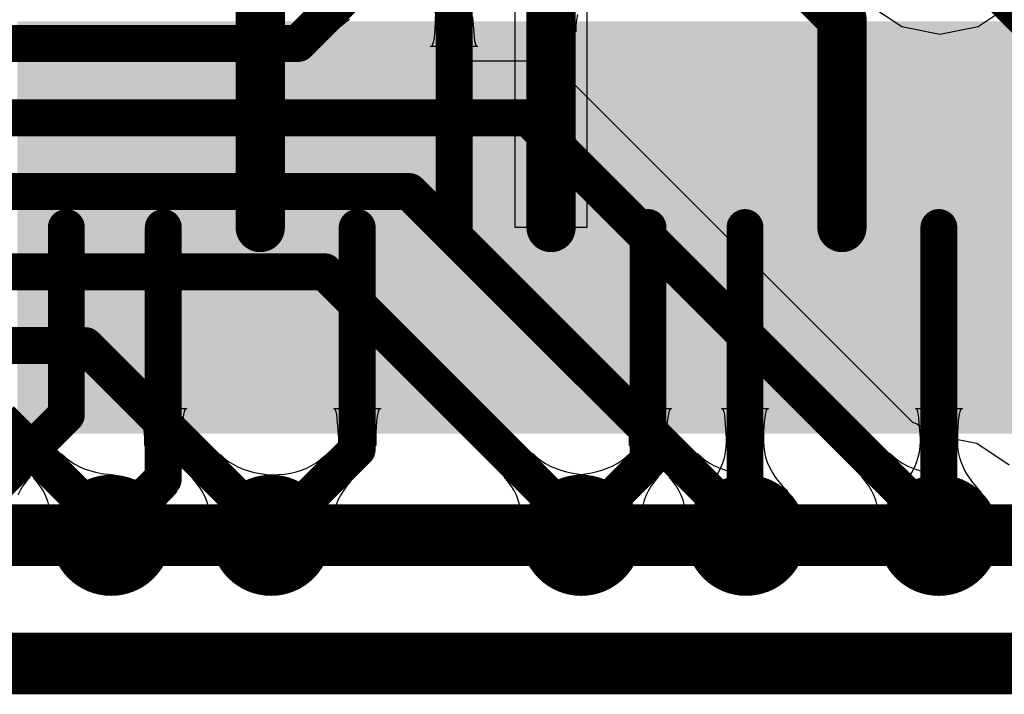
# Model space of a CAD drawing. Header units: millimetres. Extents: x 6.03 to 8.53, y 10.22 to 11.81.
# Tile 8 of 58: x 7.14 to 7.3, y 10.22 to 10.33. Entities that reach past the tile are written whole.
import ezdxf

# ---------------------------------------------------------------- set-up
doc = ezdxf.new("R2010")
doc.units = ezdxf.units.MM
doc.header["$MEASUREMENT"] = 0
for name, color, linetype in [('BottomLayer', 5, 'Continuous'), ('BottomOverlay', 54, 'Continuous'), ('BottomPaste', 16, 'Continuous'), ('BottomSolder', 6, 'Continuous'), ('KeepOutLayer', 6, 'Continuous'), ('MultiLayer', 9, 'Continuous'), ('TopLayer', 1, 'Continuous')]:
    doc.layers.add(name, color=color, linetype=linetype)

# ---------------------------------------------------------------- blocks, each defined once
blk = doc.blocks.new('CM4_2_B_4')
at = {"layer": 'BottomLayer'}
for points in [[(0.05118, 0.68701), (0.05906, 0.68701), (0.05118, 0.74606), (0.05906, 0.74606)], [(0.06693, 0.68701), (0.0748, 0.68701), (0.06693, 0.74606), (0.0748, 0.74606)], [(0.08268, 0.68701), (0.09055, 0.68701), (0.08268, 0.74606), (0.09055, 0.74606)], [(0.09843, 0.68701), (0.1063, 0.68701), (0.09843, 0.74606), (0.1063, 0.74606)], [(0.11417, 0.68701), (0.12205, 0.68701), (0.11417, 0.74606), (0.12205, 0.74606)], [(0.12992, 0.68701), (0.1378, 0.68701), (0.12992, 0.74606), (0.1378, 0.74606)], [(0.14567, 0.68701), (0.15354, 0.68701), (0.14567, 0.74606), (0.15354, 0.74606)], [(0.16142, 0.68701), (0.16929, 0.68701), (0.16142, 0.74606), (0.16929, 0.74606)], [(0.17717, 0.68701), (0.18504, 0.68701), (0.17717, 0.74606), (0.18504, 0.74606)], [(0.19291, 0.68701), (0.20079, 0.68701), (0.19291, 0.74606), (0.20079, 0.74606)]]:
    blk.add_solid(points, dxfattribs=at)
at = {"layer": 'BottomOverlay', "const_width": 0.01}
for points in [[(0.86614, 0.7874), (-1.06375, 0.7874)], [(0.44117, 0.76654), (-0.44083, 0.76654)]]:
    blk.add_lwpolyline(points, dxfattribs=at)
at = {"layer": 'BottomPaste'}
for points in [[(0.05118, 0.68701), (0.05906, 0.68701), (0.05118, 0.74606), (0.05906, 0.74606)], [(0.06693, 0.68701), (0.0748, 0.68701), (0.06693, 0.74606), (0.0748, 0.74606)], [(0.08268, 0.68701), (0.09055, 0.68701), (0.08268, 0.74606), (0.09055, 0.74606)], [(0.09843, 0.68701), (0.1063, 0.68701), (0.09843, 0.74606), (0.1063, 0.74606)], [(0.11417, 0.68701), (0.12205, 0.68701), (0.11417, 0.74606), (0.12205, 0.74606)], [(0.12992, 0.68701), (0.1378, 0.68701), (0.12992, 0.74606), (0.1378, 0.74606)], [(0.14567, 0.68701), (0.15354, 0.68701), (0.14567, 0.74606), (0.15354, 0.74606)], [(0.16142, 0.68701), (0.16929, 0.68701), (0.16142, 0.74606), (0.16929, 0.74606)], [(0.17717, 0.68701), (0.18504, 0.68701), (0.17717, 0.74606), (0.18504, 0.74606)], [(0.19291, 0.68701), (0.20079, 0.68701), (0.19291, 0.74606), (0.20079, 0.74606)]]:
    blk.add_solid(points, dxfattribs=at)
at = {"layer": 'BottomSolder'}
for points in [[(0.03143, 0.68301), (0.04731, 0.68301), (0.03143, 0.75006), (0.04731, 0.75006)], [(0.04718, 0.68301), (0.06306, 0.68301), (0.04718, 0.75006), (0.06306, 0.75006)], [(0.06293, 0.68301), (0.0788, 0.68301), (0.06293, 0.75006), (0.0788, 0.75006)], [(0.07868, 0.68301), (0.09455, 0.68301), (0.07868, 0.75006), (0.09455, 0.75006)], [(0.09443, 0.68301), (0.1103, 0.68301), (0.09443, 0.75006), (0.1103, 0.75006)], [(0.11017, 0.68301), (0.12605, 0.68301), (0.11017, 0.75006), (0.12605, 0.75006)], [(0.12592, 0.68301), (0.1418, 0.68301), (0.12592, 0.75006), (0.1418, 0.75006)], [(0.14167, 0.68301), (0.15754, 0.68301), (0.14167, 0.75006), (0.15754, 0.75006)], [(0.15742, 0.68301), (0.17329, 0.68301), (0.15742, 0.75006), (0.17329, 0.75006)], [(0.17317, 0.68301), (0.18904, 0.68301), (0.17317, 0.75006), (0.18904, 0.75006)], [(0.18891, 0.68301), (0.20479, 0.68301), (0.18891, 0.75006), (0.20479, 0.75006)]]:
    blk.add_solid(points, dxfattribs=at)

msp = doc.modelspace()

# ---------------------------------------------------------------- linework, layer by layer
at = {"layer": 'BottomLayer'}
for p, q in [((7.20348, 10.33409), (7.20352, 10.33625)), ((7.21645, 10.30084), (7.21645, 10.33637)), ((7.22626, 10.33268), (7.21826, 10.33695)), ((7.22807, 10.33637), (7.22807, 10.30084)), ((7.20338, 10.33241), (7.20348, 10.33409)), ((7.20952, 10.33511), (7.20981, 10.33121)), ((7.2264, 10.33462), (7.2263, 10.33369)), ((7.22657, 10.33547), (7.2264, 10.33462)), ((7.20331, 10.33175), (7.20338, 10.33241)), ((7.2263, 10.33369), (7.22626, 10.33268)), ((7.20299, 10.33049), (7.20311, 10.33079)), ((7.20311, 10.33079), (7.20322, 10.33121)), ((7.20322, 10.33121), (7.20331, 10.33175)), ((7.20981, 10.33121), (7.20992, 10.33079)), ((7.20992, 10.33079), (7.21004, 10.33049)), ((7.2027, 10.33025), (7.20285, 10.33031)), ((7.21033, 10.33025), (7.2027, 10.33025)), ((7.20285, 10.33031), (7.20299, 10.33049)), ((7.21004, 10.33049), (7.21018, 10.33031)), ((7.21018, 10.33031), (7.21033, 10.33025)), ((7.22807, 10.30084), (7.21645, 10.30084)), ((7.15561, 10.27137), (7.15545, 10.27143)), ((7.15545, 10.27143), (7.16309, 10.27143)), ((7.15575, 10.27119), (7.15561, 10.27137)), ((7.15587, 10.27089), (7.15575, 10.27119)), ((7.15598, 10.27047), (7.15587, 10.27089)), ((7.15626, 10.26657), (7.15598, 10.27047)), ((7.16257, 10.27047), (7.16248, 10.26993)), ((7.16267, 10.27089), (7.16257, 10.27047)), ((7.16279, 10.27119), (7.16267, 10.27089)), ((7.16293, 10.27137), (7.16279, 10.27119)), ((7.16309, 10.27143), (7.16293, 10.27137)), ((7.18711, 10.27137), (7.18695, 10.27143)), ((7.18695, 10.27143), (7.19458, 10.27143)), ((7.18724, 10.27119), (7.18711, 10.27137)), ((7.18737, 10.27089), (7.18724, 10.27119)), ((7.18747, 10.27047), (7.18737, 10.27089)), ((7.18776, 10.26657), (7.18747, 10.27047)), ((7.19406, 10.27047), (7.19397, 10.26993)), ((7.19417, 10.27089), (7.19406, 10.27047)), ((7.19429, 10.27119), (7.19417, 10.27089)), ((7.19443, 10.27137), (7.19429, 10.27119)), ((7.19458, 10.27143), (7.19443, 10.27137)), ((7.23435, 10.27137), (7.23419, 10.27143)), ((7.23419, 10.27143), (7.24183, 10.27143)), ((7.23449, 10.27119), (7.23435, 10.27137)), ((7.23461, 10.27089), (7.23449, 10.27119)), ((7.23472, 10.27047), (7.23461, 10.27089)), ((7.235, 10.26657), (7.23472, 10.27047)), ((7.24131, 10.27047), (7.24122, 10.26993)), ((7.24141, 10.27089), (7.24131, 10.27047)), ((7.24153, 10.27119), (7.24141, 10.27089)), ((7.24167, 10.27137), (7.24153, 10.27119)), ((7.24183, 10.27143), (7.24167, 10.27137)), ((7.2501, 10.27137), (7.24994, 10.27143)), ((7.24994, 10.27143), (7.25758, 10.27143)), ((7.25024, 10.27119), (7.2501, 10.27137)), ((7.25036, 10.27089), (7.25024, 10.27119)), ((7.25047, 10.27047), (7.25036, 10.27089)), ((7.25075, 10.26657), (7.25047, 10.27047)), ((7.25705, 10.27047), (7.25696, 10.26993)), ((7.25716, 10.27089), (7.25705, 10.27047)), ((7.25728, 10.27119), (7.25716, 10.27089)), ((7.25742, 10.27137), (7.25728, 10.27119)), ((7.25758, 10.27143), (7.25742, 10.27137)), ((7.28159, 10.27137), (7.28144, 10.27143)), ((7.28144, 10.27143), (7.28907, 10.27143)), ((7.28173, 10.27119), (7.28159, 10.27137)), ((7.28185, 10.27089), (7.28173, 10.27119)), ((7.28196, 10.27047), (7.28185, 10.27089)), ((7.28225, 10.26657), (7.28196, 10.27047)), ((7.28855, 10.27047), (7.28846, 10.26993)), ((7.28866, 10.27089), (7.28855, 10.27047)), ((7.28878, 10.27119), (7.28866, 10.27089)), ((7.28892, 10.27137), (7.28878, 10.27119)), ((7.28907, 10.27143), (7.28892, 10.27137)), ((7.1624, 10.26927), (7.1623, 10.26759)), ((7.16248, 10.26993), (7.1624, 10.26927)), ((7.1939, 10.26927), (7.1938, 10.26759)), ((7.19397, 10.26993), (7.1939, 10.26927)), ((7.24114, 10.26927), (7.24104, 10.26759)), ((7.24122, 10.26993), (7.24114, 10.26927)), ((7.25689, 10.26927), (7.25679, 10.26759)), ((7.25696, 10.26993), (7.25689, 10.26927)), ((7.28839, 10.26927), (7.28829, 10.26759)), ((7.28846, 10.26993), (7.28839, 10.26927)), ((7.1623, 10.26759), (7.16227, 10.26543)), ((7.1938, 10.26759), (7.19377, 10.26543)), ((7.24104, 10.26759), (7.24101, 10.26543)), ((7.25679, 10.26759), (7.25676, 10.26543)), ((7.28829, 10.26759), (7.28826, 10.26543)), ((7.15627, 10.26543), (7.15626, 10.26657)), ((7.16227, 10.26543), (7.15627, 10.26543)), ((7.18777, 10.26543), (7.18776, 10.26657)), ((7.19377, 10.26543), (7.18777, 10.26543)), ((7.23501, 10.26543), (7.235, 10.26657)), ((7.24101, 10.26543), (7.23501, 10.26543)), ((7.25061, 10.26428), (7.25072, 10.26515)), ((7.25072, 10.26515), (7.25076, 10.26603)), ((7.25076, 10.26543), (7.25075, 10.26657)), ((7.25076, 10.26603), (7.25676, 10.26614)), ((7.25676, 10.26543), (7.25076, 10.26543)), ((7.25676, 10.26614), (7.2568, 10.26526)), ((7.2568, 10.26526), (7.25692, 10.26439)), ((7.2821, 10.26434), (7.28222, 10.26521)), ((7.28222, 10.26521), (7.28226, 10.26609)), ((7.28226, 10.26543), (7.28225, 10.26657)), ((7.28226, 10.26609), (7.28826, 10.26608)), ((7.28826, 10.26543), (7.28226, 10.26543)), ((7.28826, 10.26608), (7.28829, 10.2652)), ((7.28829, 10.2652), (7.28841, 10.26433)), ((7.13298, 10.26409), (7.13759, 10.26022)), ((7.1848, 10.26314), (7.18545, 10.26373)), ((7.18545, 10.26373), (7.1897, 10.25949)), ((7.23442, 10.26351), (7.23505, 10.2641)), ((7.23505, 10.2641), (7.23967, 10.26023)), ((7.25041, 10.26343), (7.25061, 10.26428)), ((7.25692, 10.26439), (7.25711, 10.26353)), ((7.2819, 10.26349), (7.2821, 10.26434)), ((7.28841, 10.26433), (7.2886, 10.26348)), ((7.15541, 10.26036), (7.15715, 10.26208)), ((7.15715, 10.26208), (7.16139, 10.25783)), ((7.18257, 10.26173), (7.18336, 10.26214)), ((7.18336, 10.26214), (7.18411, 10.26261)), ((7.18411, 10.26261), (7.1848, 10.26314)), ((7.23137, 10.2617), (7.2322, 10.26207)), ((7.2322, 10.26207), (7.23299, 10.2625)), ((7.23299, 10.2625), (7.23373, 10.26298)), ((7.23373, 10.26298), (7.23442, 10.26351)), ((7.2498, 10.26174), (7.25015, 10.26258)), ((7.25015, 10.26258), (7.25041, 10.26343)), ((7.25711, 10.26353), (7.25739, 10.26269)), ((7.25739, 10.26269), (7.25774, 10.26187)), ((7.28128, 10.26181), (7.28163, 10.26264)), ((7.28163, 10.26264), (7.2819, 10.26349)), ((7.2886, 10.26348), (7.28888, 10.26263)), ((7.28888, 10.26263), (7.28923, 10.2618)), ((7.15491, 10.25988), (7.15541, 10.26036)), ((7.17687, 10.26065), (7.17794, 10.26067)), ((7.18661, 10.25091), (7.17687, 10.26065)), ((7.17794, 10.26067), (7.17896, 10.26076)), ((7.17896, 10.26076), (7.17993, 10.26091)), ((7.17993, 10.26091), (7.18086, 10.26112)), ((7.18086, 10.26112), (7.18174, 10.26139)), ((7.18174, 10.26139), (7.18257, 10.26173)), ((7.22644, 10.26062), (7.22753, 10.26073)), ((7.23696, 10.25173), (7.22644, 10.26062)), ((7.22753, 10.26073), (7.22856, 10.26089)), ((7.22856, 10.26089), (7.22955, 10.26111)), ((7.22955, 10.26111), (7.23048, 10.26138)), ((7.23048, 10.26138), (7.23137, 10.2617)), ((7.24888, 10.2601), (7.24938, 10.26091)), ((7.24938, 10.26091), (7.2498, 10.26174)), ((7.25774, 10.26187), (7.25818, 10.26106)), ((7.25818, 10.26106), (7.25869, 10.26026)), ((7.28035, 10.26019), (7.28085, 10.261)), ((7.28085, 10.261), (7.28128, 10.26181)), ((7.28923, 10.2618), (7.28965, 10.26098)), ((7.28965, 10.26098), (7.29016, 10.26017)), ((7.13646, 10.25886), (7.136, 10.25811)), ((7.13699, 10.25956), (7.13646, 10.25886)), ((7.13759, 10.26022), (7.13699, 10.25956)), ((7.1548, 10.2598), (7.15483, 10.25981)), ((7.15935, 10.25566), (7.1548, 10.2598)), ((7.15483, 10.25981), (7.15491, 10.25988)), ((7.1891, 10.25884), (7.18857, 10.25814)), ((7.1897, 10.25949), (7.1891, 10.25884)), ((7.23854, 10.25887), (7.23808, 10.25812)), ((7.23907, 10.25957), (7.23854, 10.25887)), ((7.23967, 10.26023), (7.23907, 10.25957)), ((7.24765, 10.2585), (7.2483, 10.25929)), ((7.2483, 10.25929), (7.24888, 10.2601)), ((7.25869, 10.26026), (7.25928, 10.25948)), ((7.25928, 10.25948), (7.25995, 10.25871)), ((7.2791, 10.25862), (7.27976, 10.2594)), ((7.27976, 10.2594), (7.28035, 10.26019)), ((7.29016, 10.26017), (7.29074, 10.25938)), ((7.29074, 10.25938), (7.2914, 10.25859)), ((7.136, 10.25811), (7.13562, 10.25732)), ((7.16139, 10.25783), (7.15935, 10.25566)), ((7.1881, 10.2574), (7.1877, 10.25661)), ((7.18857, 10.25814), (7.1881, 10.2574)), ((7.2377, 10.25733), (7.23739, 10.2565)), ((7.23808, 10.25812), (7.2377, 10.25733)), ((7.24692, 10.25771), (7.24765, 10.2585)), ((7.2607, 10.25796), (7.24692, 10.25771)), ((7.25995, 10.25871), (7.2607, 10.25796)), ((7.27836, 10.25785), (7.2791, 10.25862)), ((7.29214, 10.25782), (7.27836, 10.25785)), ((7.2914, 10.25859), (7.29214, 10.25782)), ((7.18736, 10.25578), (7.18708, 10.25489)), ((7.1877, 10.25661), (7.18736, 10.25578)), ((7.23716, 10.25563), (7.237, 10.25472)), ((7.23739, 10.2565), (7.23716, 10.25563)), ((7.18687, 10.25397), (7.18672, 10.25299)), ((7.18708, 10.25489), (7.18687, 10.25397)), ((7.237, 10.25472), (7.23691, 10.25376)), ((7.18672, 10.25299), (7.18663, 10.25197)), ((7.23691, 10.25376), (7.2369, 10.25277)), ((7.2369, 10.25277), (7.23696, 10.25173)), ((7.18663, 10.25197), (7.18661, 10.25091))]:
    msp.add_line(p, q, dxfattribs=at)
for points, const_width in [([(7.25591, 10.34843), (7.26951, 10.33482)], 0.008), ([(7.28543, 10.34843), (7.301, 10.33286)], 0.006), ([(7.19686, 10.34648), (7.20652, 10.33683)], 0.006), ([(7.22226, 10.30084), (7.22226, 10.34431)], 0.008), ([(7.17502, 10.30084), (7.17502, 10.34073)], 0.008), ([(7.20652, 10.30084), (7.20652, 10.33683)], 0.006), ([(7.26951, 10.30084), (7.26951, 10.33482)], 0.008), ([(7.14352, 10.2704), (7.14352, 10.30084)], 0.006), ([(7.15927, 10.25996), (7.15927, 10.30084)], 0.006), ([(7.19077, 10.2648), (7.19077, 10.30084)], 0.006), ([(7.23801, 10.26281), (7.23801, 10.30084)], 0.006), ([(7.25376, 10.25197), (7.25376, 10.30084)], 0.006), ([(7.28526, 10.25199), (7.28526, 10.30084)], 0.006), ([(7.12451, 10.25138), (7.14352, 10.2704)], 0.006), ([(7.17677, 10.25081), (7.19077, 10.2648)], 0.006), ([(7.22717, 10.25197), (7.23801, 10.26281)], 0.006), ([(7.15079, 10.25147), (7.15927, 10.25996)], 0.006), ([(7.15079, 10.25081), (7.15079, 10.25147)], 0.006), ([(7.28524, 10.25197), (7.28526, 10.25199)], 0.006)]:
    msp.add_lwpolyline(points, dxfattribs=dict(at, const_width=const_width))
for points, const_width in [([(7.20502, 10.33683, 1), (7.20802, 10.33683, 1)], 0.003), ([(7.20502, 10.33683, 1), (7.20802, 10.33683, 1)], 0.003), ([(7.26751, 10.33482, 1), (7.27151, 10.33482, 1)], 0.004), ([(7.26751, 10.33482, 1), (7.27151, 10.33482, 1)], 0.004), ([(7.14202, 10.30084, 1), (7.14502, 10.30084, 1)], 0.003), ([(7.15777, 10.30084, 1), (7.16077, 10.30084, 1)], 0.003), ([(7.17302, 10.30084, 1), (7.17702, 10.30084, 1)], 0.004), ([(7.18927, 10.30084, 1), (7.19227, 10.30084, 1)], 0.003), ([(7.20502, 10.30084, 1), (7.20802, 10.30084, 1)], 0.003), ([(7.22026, 10.30084, 1), (7.22426, 10.30084, 1)], 0.004), ([(7.23651, 10.30084, 1), (7.23951, 10.30084, 1)], 0.003), ([(7.25226, 10.30084, 1), (7.25526, 10.30084, 1)], 0.003), ([(7.26751, 10.30084, 1), (7.27151, 10.30084, 1)], 0.004), ([(7.28376, 10.30084, 1), (7.28676, 10.30084, 1)], 0.003), ([(7.14202, 10.2704, 1), (7.14502, 10.2704, 1)], 0.003), ([(7.14202, 10.2704, 1), (7.14502, 10.2704, 1)], 0.003), ([(7.18927, 10.2648, 1), (7.19227, 10.2648, 1)], 0.003), ([(7.18927, 10.2648, 1), (7.19227, 10.2648, 1)], 0.003), ([(7.23651, 10.26281, 1), (7.23951, 10.26281, 1)], 0.003), ([(7.23651, 10.26281, 1), (7.23951, 10.26281, 1)], 0.003), ([(7.15777, 10.25996, 1), (7.16077, 10.25996, 1)], 0.003), ([(7.15777, 10.25996, 1), (7.16077, 10.25996, 1)], 0.003), ([(7.14587, 10.25081, 1), (7.15571, 10.25081, 1)], 0.00984), ([(7.17185, 10.25081, 1), (7.18169, 10.25081, 1)], 0.00984), ([(7.22224, 10.25081, 1), (7.23209, 10.25081, 1)], 0.00984), ([(7.24902, 10.25081, 1), (7.25886, 10.25081, 1)], 0.00984), ([(7.28031, 10.25081, 1), (7.29016, 10.25081, 1)], 0.00984), ([(7.14929, 10.25147, 1), (7.15229, 10.25147, 1)], 0.003), ([(7.14929, 10.25147, 1), (7.15229, 10.25147, 1)], 0.003), ([(7.22567, 10.25197, 1), (7.22867, 10.25197, 1)], 0.003), ([(7.25226, 10.25197, 1), (7.25526, 10.25197, 1)], 0.003), ([(7.28374, 10.25197, 1), (7.28674, 10.25197, 1)], 0.003), ([(7.28376, 10.25199, 1), (7.28676, 10.25199, 1)], 0.003), ([(7.28376, 10.25199, 1), (7.28676, 10.25199, 1)], 0.003), ([(7.14929, 10.25081, 1), (7.15229, 10.25081, 1)], 0.003), ([(7.17527, 10.25081, 1), (7.17827, 10.25081, 1)], 0.003)]:
    msp.add_lwpolyline(points, format="xyb", close=True, dxfattribs=dict(at, const_width=const_width))
at = {"layer": 'KeepOutLayer', "const_width": 0.01}
msp.add_lwpolyline([(6.47307, 10.22996), (8.40373, 10.22996)], dxfattribs=at)
at = {"layer": 'MultiLayer', "const_width": 0.00984}
for points in [[(7.14587, 10.25081, 1), (7.15571, 10.25081, 1)], [(7.17185, 10.25081, 1), (7.18169, 10.25081, 1)], [(7.22224, 10.25081, 1), (7.23209, 10.25081, 1)], [(7.24902, 10.25081, 1), (7.25886, 10.25081, 1)], [(7.28031, 10.25081, 1), (7.29016, 10.25081, 1)]]:
    msp.add_lwpolyline(points, format="xyb", close=True, dxfattribs=at)
at = {"layer": 'TopLayer'}
for p, q in [((7.18818, 10.33355), (7.18394, 10.33779)), ((7.27401, 10.337), (7.27925, 10.3335)), ((7.29162, 10.3335), (7.29686, 10.337)), ((7.18883, 10.33415), (7.18818, 10.33355)), ((7.18953, 10.33468), (7.18883, 10.33415)), ((7.20501, 10.33287), (7.20829, 10.33506)), ((7.20653, 10.32787), (7.20501, 10.33287)), ((7.27925, 10.3335), (7.28543, 10.33227)), ((7.28543, 10.33227), (7.29162, 10.3335)), ((7.21851, 10.32787), (7.20653, 10.32787)), ((7.22202, 10.32717), (7.21851, 10.32787)), ((7.225, 10.32518), (7.22202, 10.32717)), ((7.28105, 10.26913), (7.225, 10.32518)), ((7.28174, 10.26888), (7.28105, 10.26913)), ((7.28218, 10.26848), (7.28174, 10.26888)), ((7.28244, 10.26827), (7.28218, 10.26848)), ((7.28274, 10.26808), (7.28244, 10.26827)), ((7.28308, 10.2679), (7.28274, 10.26808)), ((7.28347, 10.26772), (7.28308, 10.2679)), ((7.28392, 10.26756), (7.28347, 10.26772)), ((7.28444, 10.26741), (7.28392, 10.26756)), ((7.28503, 10.26728), (7.28444, 10.26741)), ((7.2857, 10.26718), (7.28503, 10.26728)), ((7.2866, 10.26709), (7.2857, 10.26718)), ((7.28778, 10.26646), (7.2866, 10.26709)), ((7.29142, 10.26573), (7.28778, 10.26646)), ((7.29666, 10.26223), (7.29142, 10.26573)), ((7.1382, 10.26009), (7.14274, 10.26403)), ((7.14274, 10.26403), (7.14338, 10.26345)), ((7.16408, 10.25992), (7.16854, 10.26395)), ((7.16854, 10.26395), (7.16918, 10.26336)), ((7.21466, 10.26023), (7.21928, 10.2641)), ((7.21928, 10.2641), (7.21992, 10.26351)), ((7.24143, 10.26023), (7.24605, 10.2641)), ((7.24605, 10.2641), (7.24669, 10.26351)), ((7.27273, 10.26023), (7.27735, 10.2641)), ((7.27735, 10.2641), (7.27799, 10.26351)), ((7.14338, 10.26345), (7.14407, 10.26291)), ((7.14407, 10.26291), (7.14481, 10.26243)), ((7.14481, 10.26243), (7.1456, 10.26201)), ((7.1456, 10.26201), (7.14644, 10.26164)), ((7.16918, 10.26336), (7.16987, 10.26283)), ((7.16987, 10.26283), (7.17061, 10.26235)), ((7.17061, 10.26235), (7.1714, 10.26193)), ((7.21992, 10.26351), (7.2206, 10.26298)), ((7.2206, 10.26298), (7.22134, 10.2625)), ((7.22134, 10.2625), (7.22213, 10.26207)), ((7.22213, 10.26207), (7.22296, 10.2617)), ((7.24669, 10.26351), (7.24737, 10.26298)), ((7.24737, 10.26298), (7.24811, 10.2625)), ((7.24811, 10.2625), (7.2489, 10.26207)), ((7.2489, 10.26207), (7.24973, 10.2617)), ((7.27799, 10.26351), (7.27867, 10.26298)), ((7.27867, 10.26298), (7.27941, 10.2625)), ((7.27941, 10.2625), (7.2802, 10.26207)), ((7.2802, 10.26207), (7.28103, 10.2617)), ((7.15135, 10.26063), (7.14097, 10.25157)), ((7.14644, 10.26164), (7.14732, 10.26133)), ((7.14732, 10.26133), (7.14826, 10.26107)), ((7.14826, 10.26107), (7.14924, 10.26087)), ((7.14924, 10.26087), (7.15027, 10.26073)), ((7.15027, 10.26073), (7.15135, 10.26063)), ((7.17714, 10.26064), (7.16695, 10.25138)), ((7.1714, 10.26193), (7.17224, 10.26157)), ((7.17224, 10.26157), (7.17312, 10.26127)), ((7.17312, 10.26127), (7.17405, 10.26103)), ((7.17405, 10.26103), (7.17504, 10.26084)), ((7.17504, 10.26084), (7.17606, 10.26071)), ((7.17606, 10.26071), (7.17714, 10.26064)), ((7.22789, 10.26062), (7.21737, 10.25173)), ((7.22296, 10.2617), (7.22385, 10.26138)), ((7.22385, 10.26138), (7.22478, 10.26111)), ((7.22478, 10.26111), (7.22577, 10.26089)), ((7.22577, 10.26089), (7.2268, 10.26073)), ((7.2268, 10.26073), (7.22789, 10.26062)), ((7.25466, 10.26062), (7.24414, 10.25173)), ((7.24973, 10.2617), (7.25062, 10.26138)), ((7.25062, 10.26138), (7.25156, 10.26111)), ((7.25156, 10.26111), (7.25254, 10.26089)), ((7.25254, 10.26089), (7.25358, 10.26073)), ((7.25358, 10.26073), (7.25466, 10.26062)), ((7.28596, 10.26062), (7.27544, 10.25173)), ((7.28103, 10.2617), (7.28192, 10.26138)), ((7.28192, 10.26138), (7.28286, 10.26111)), ((7.28286, 10.26111), (7.28384, 10.26089)), ((7.28384, 10.26089), (7.28487, 10.26073)), ((7.28487, 10.26073), (7.28596, 10.26062)), ((7.1388, 10.25943), (7.1382, 10.26009)), ((7.13933, 10.25873), (7.1388, 10.25943)), ((7.16468, 10.25926), (7.16408, 10.25992)), ((7.16521, 10.25856), (7.16468, 10.25926)), ((7.21526, 10.25957), (7.21466, 10.26023)), ((7.21579, 10.25887), (7.21526, 10.25957)), ((7.21625, 10.25812), (7.21579, 10.25887)), ((7.24204, 10.25957), (7.24143, 10.26023)), ((7.24257, 10.25887), (7.24204, 10.25957)), ((7.24302, 10.25812), (7.24257, 10.25887)), ((7.27334, 10.25957), (7.27273, 10.26023)), ((7.27386, 10.25887), (7.27334, 10.25957)), ((7.27432, 10.25812), (7.27386, 10.25887)), ((7.13979, 10.25799), (7.13933, 10.25873)), ((7.14017, 10.2572), (7.13979, 10.25799)), ((7.14049, 10.25637), (7.14017, 10.2572)), ((7.16567, 10.25782), (7.16521, 10.25856)), ((7.16606, 10.25703), (7.16567, 10.25782)), ((7.21663, 10.25733), (7.21625, 10.25812)), ((7.21694, 10.2565), (7.21663, 10.25733)), ((7.2434, 10.25733), (7.24302, 10.25812)), ((7.24371, 10.2565), (7.2434, 10.25733)), ((7.2747, 10.25733), (7.27432, 10.25812)), ((7.27501, 10.2565), (7.2747, 10.25733)), ((7.14073, 10.25549), (7.14049, 10.25637)), ((7.16638, 10.2562), (7.16606, 10.25703)), ((7.16664, 10.25532), (7.16638, 10.2562)), ((7.21717, 10.25563), (7.21694, 10.2565)), ((7.21733, 10.25472), (7.21717, 10.25563)), ((7.24394, 10.25563), (7.24371, 10.2565)), ((7.2441, 10.25472), (7.24394, 10.25563)), ((7.27524, 10.25563), (7.27501, 10.2565)), ((7.2754, 10.25472), (7.27524, 10.25563)), ((7.1409, 10.25458), (7.14073, 10.25549)), ((7.141, 10.25362), (7.1409, 10.25458)), ((7.16682, 10.2544), (7.16664, 10.25532)), ((7.16693, 10.25344), (7.16682, 10.2544)), ((7.21742, 10.25376), (7.21733, 10.25472)), ((7.24419, 10.25376), (7.2441, 10.25472)), ((7.27549, 10.25376), (7.2754, 10.25472)), ((7.14097, 10.25157), (7.14102, 10.25262)), ((7.14102, 10.25262), (7.141, 10.25362)), ((7.16697, 10.25243), (7.16693, 10.25344)), ((7.16695, 10.25138), (7.16697, 10.25243)), ((7.21737, 10.25173), (7.21743, 10.25277)), ((7.21743, 10.25277), (7.21742, 10.25376)), ((7.24414, 10.25173), (7.2442, 10.25277)), ((7.2442, 10.25277), (7.24419, 10.25376)), ((7.27544, 10.25173), (7.2755, 10.25277)), ((7.2755, 10.25277), (7.27549, 10.25376))]:
    msp.add_line(p, q, dxfattribs=at)
at = {"layer": 'TopLayer', "const_width": 0.006}
for points in [[(7.18115, 10.33076), (7.19686, 10.34648)], [(7.11412, 10.33076), (7.18115, 10.33076)], [(7.10454, 10.31869), (7.21851, 10.31869)], [(7.21851, 10.31869), (7.28524, 10.25197)], [(7.09685, 10.30669), (7.19921, 10.30669)], [(7.19921, 10.30669), (7.25394, 10.25197)], [(7.09021, 10.29365), (7.18548, 10.29365)], [(7.18548, 10.29365), (7.22717, 10.25197)], [(7.08496, 10.28165), (7.14659, 10.28165)], [(7.14659, 10.28165), (7.17677, 10.25147)], [(7.13288, 10.26965), (7.15079, 10.25175)], [(7.15079, 10.25081), (7.15079, 10.25175)], [(7.17677, 10.25081), (7.17677, 10.25147)]]:
    msp.add_lwpolyline(points, dxfattribs=at)
at = {"layer": 'TopLayer'}
for points, const_width in [([(7.17965, 10.33076, 1), (7.18265, 10.33076, 1)], 0.003), ([(7.17965, 10.33076, 1), (7.18265, 10.33076, 1)], 0.003), ([(7.21701, 10.31869, 1), (7.22001, 10.31869, 1)], 0.003), ([(7.21701, 10.31869, 1), (7.22001, 10.31869, 1)], 0.003), ([(7.19771, 10.30669, 1), (7.20071, 10.30669, 1)], 0.003), ([(7.19771, 10.30669, 1), (7.20071, 10.30669, 1)], 0.003), ([(7.18398, 10.29365, 1), (7.18698, 10.29365, 1)], 0.003), ([(7.18398, 10.29365, 1), (7.18698, 10.29365, 1)], 0.003), ([(7.14509, 10.28165, 1), (7.14809, 10.28165, 1)], 0.003), ([(7.14509, 10.28165, 1), (7.14809, 10.28165, 1)], 0.003), ([(7.14587, 10.25081, 1), (7.15571, 10.25081, 1)], 0.00984), ([(7.17185, 10.25081, 1), (7.18169, 10.25081, 1)], 0.00984), ([(7.22224, 10.25081, 1), (7.23209, 10.25081, 1)], 0.00984), ([(7.24902, 10.25081, 1), (7.25886, 10.25081, 1)], 0.00984), ([(7.28031, 10.25081, 1), (7.29016, 10.25081, 1)], 0.00984), ([(7.14929, 10.25175, 1), (7.15229, 10.25175, 1)], 0.003), ([(7.14929, 10.25175, 1), (7.15229, 10.25175, 1)], 0.003), ([(7.17527, 10.25147, 1), (7.17827, 10.25147, 1)], 0.003), ([(7.17527, 10.25147, 1), (7.17827, 10.25147, 1)], 0.003), ([(7.22567, 10.25197, 1), (7.22867, 10.25197, 1)], 0.003), ([(7.25244, 10.25197, 1), (7.25544, 10.25197, 1)], 0.003), ([(7.28374, 10.25197, 1), (7.28674, 10.25197, 1)], 0.003), ([(7.14929, 10.25081, 1), (7.15229, 10.25081, 1)], 0.003), ([(7.17527, 10.25081, 1), (7.17827, 10.25081, 1)], 0.003)]:
    msp.add_lwpolyline(points, format="xyb", close=True, dxfattribs=dict(at, const_width=const_width))

# ---------------------------------------------------------------- block references
at = {"rotation": 180}
msp.add_blockref('CM4_2_B_4', (7.34037, 11.01738), dxfattribs=at)

doc.saveas('drawing.dxf')
